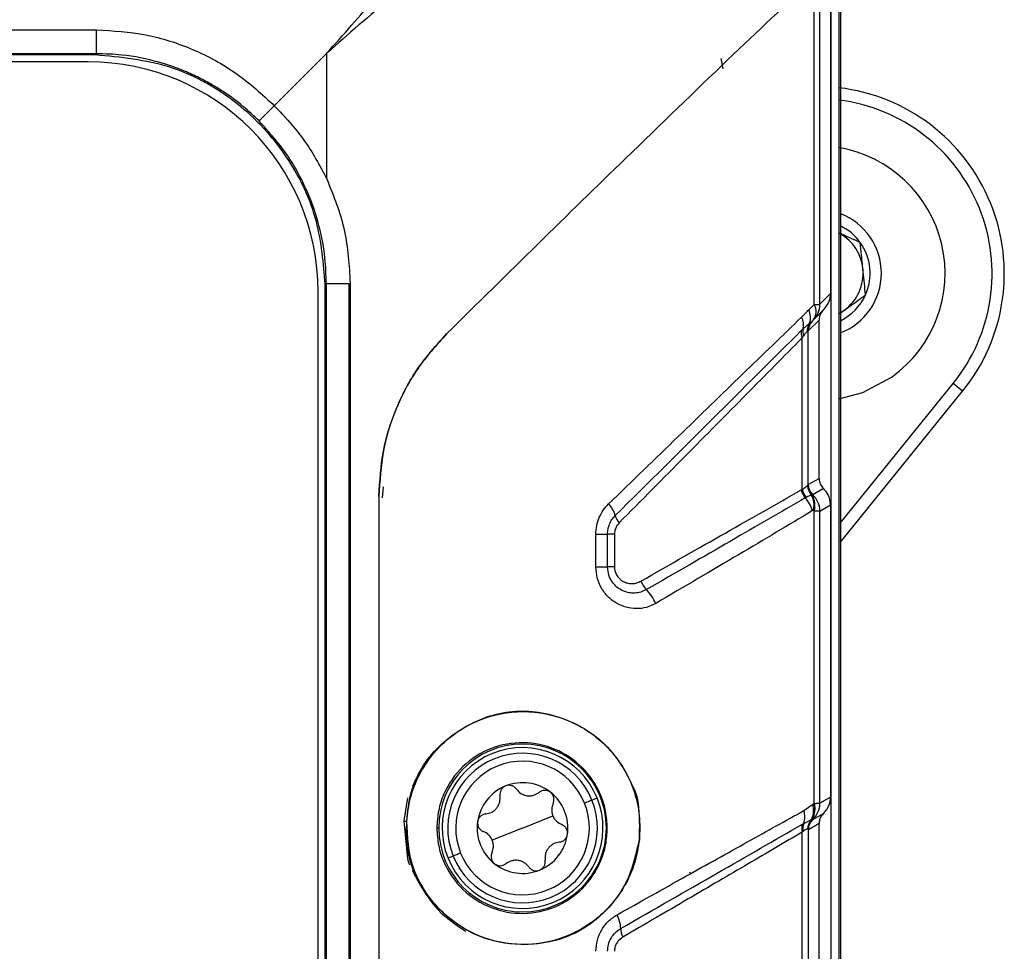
# Model space of a CAD drawing. Header units: inches. Extents: x 0.4 to 16.8, y 0 to 10.8.
# Tile 32 of 104: x 7.312 to 7.522, y 6.51 to 6.709. Entities that reach past the tile are written whole.
import ezdxf

# ---------------------------------------------------------------- set-up
doc = ezdxf.new("R2010")
doc.units = ezdxf.units.IN
doc.header["$MEASUREMENT"] = 0

msp = doc.modelspace()

# ---------------------------------------------------------------- linework, layer by layer
at = {"color": 7, "linetype": 'Continuous'}
for p, q in [((7.4869776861, 6.7970864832), (7.4869776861, 6.1178057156)), ((7.4873193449, 6.7984167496), (7.4873193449, 6.1164754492)), ((7.4829129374, 6.6483845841), (7.4829129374, 6.7193644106)), ((7.4817239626, 6.6483548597), (7.4817239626, 6.718335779)), ((7.4852076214, 6.7182174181), (7.4852076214, 6.6506792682)), ((7.4852591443, 6.7181916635), (7.4852591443, 6.1967005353)), ((6.9371521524, 6.7071811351), (7.3280128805, 6.7071811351)), ((7.3280128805, 6.7020815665), (7.3280128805, 6.7071811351)), ((7.3280128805, 6.7020815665), (6.9371521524, 6.7020815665)), ((7.3277552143, 6.7018239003), (7.3280128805, 6.7020815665)), ((7.3660793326, 6.6909429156), (7.377303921, 6.702167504)), ((7.377303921, 6.702167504), (7.3660793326, 6.6909429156)), ((7.377303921, 6.6752436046), (7.377303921, 6.702167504)), ((7.3277552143, 6.7018239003), (6.9374098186, 6.7018239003)), ((7.3262340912, 6.7003102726), (6.9389309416, 6.7003102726)), ((7.4621832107, 6.6988459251), (7.4617507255, 6.7010206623)), ((7.3772179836, 6.6528764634), (7.3769603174, 6.6526187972)), ((7.3769603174, 6.2622734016), (7.3769603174, 6.6526187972)), ((7.3772179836, 6.6528764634), (7.3821384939, 6.6528764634)), ((7.3772179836, 6.2620157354), (7.3772179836, 6.6528764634)), ((7.3821384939, 6.6528764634), (7.3823175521, 6.6528764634)), ((7.3821384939, 6.2620157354), (7.3821384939, 6.6528764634)), ((7.3823175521, 6.6528764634), (7.3823175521, 6.2620157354)), ((7.3754466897, 6.2637945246), (7.3754466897, 6.6510976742)), ((7.4852076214, 6.6506792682), (7.4829129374, 6.6483845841)), ((7.4815104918, 6.6449917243), (7.4838010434, 6.6472822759)), ((7.4873193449, 6.6465840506), (7.4881294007, 6.6471082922)), ((7.4827484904, 6.6450048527), (7.4804508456, 6.6427072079)), ((7.4827484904, 6.6110807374), (7.4827484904, 6.6450048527)), ((7.4793706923, 6.6431697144), (7.4807026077, 6.6443457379)), ((7.4807026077, 6.6443457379), (7.4812607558, 6.6447455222)), ((7.4791586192, 6.6087455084), (7.4791586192, 6.6412397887)), ((7.4804392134, 6.6427012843), (7.4802102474, 6.6425907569)), ((7.4804508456, 6.6427072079), (7.4804392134, 6.6427012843)), ((7.4804392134, 6.6097397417), (7.4804392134, 6.6427012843)), ((7.4873193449, 6.6016019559), (7.5114626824, 6.6314164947)), ((7.5134980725, 6.6297682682), (7.5114626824, 6.6314164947)), ((7.4873193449, 6.597440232), (7.5134980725, 6.6297682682)), ((7.3894119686, 6.6092850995), (7.389180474, 6.606947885)), ((7.4804392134, 6.6097397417), (7.4804498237, 6.6097536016)), ((7.4804498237, 6.6097536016), (7.4827484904, 6.6110807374)), ((7.3884880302, 6.6072940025), (7.3884880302, 6.3075981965)), ((7.4799624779, 6.6070148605), (7.4797918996, 6.6069287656)), ((7.4813809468, 6.6075875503), (7.4812572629, 6.6074958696)), ((7.4813881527, 6.6075960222), (7.4813808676, 6.6075874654)), ((7.4836853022, 6.608922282), (7.4813881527, 6.6075960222)), ((7.4829129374, 6.6040899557), (7.4852076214, 6.6054147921)), ((7.4852076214, 6.6054147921), (7.4852076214, 6.5428200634)), ((7.4817239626, 6.5414780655), (7.4817239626, 6.6041036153)), ((7.4829129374, 6.5414952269), (7.4829129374, 6.6040899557)), ((7.4349462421, 6.5921214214), (7.4349462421, 6.5991434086)), ((7.4349462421, 6.5991434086), (7.4374509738, 6.5991434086)), ((7.4374509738, 6.5921214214), (7.4374509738, 6.5991434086)), ((7.4389074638, 6.5991434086), (7.4374509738, 6.5991434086)), ((7.4389074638, 6.5991434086), (7.4389074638, 6.5921214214)), ((7.4349462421, 6.5921214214), (7.4374509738, 6.5921214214)), ((7.4389074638, 6.5921214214), (7.4374509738, 6.5921214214)), ((7.3945791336, 6.5426545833), (7.3937822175, 6.5377025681)), ((7.4341044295, 6.5421943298), (7.43521429, 6.542643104)), ((7.4852076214, 6.5428200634), (7.4829129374, 6.5414952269)), ((7.4795099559, 6.5399356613), (7.4813576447, 6.541258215)), ((7.4816883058, 6.541458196), (7.4817239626, 6.5414780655)), ((7.3937822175, 6.5377025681), (7.3946120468, 6.5295940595)), ((7.4192459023, 6.5361862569), (7.4257364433, 6.5388107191)), ((7.47946291, 6.5371654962), (7.4811102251, 6.5380026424)), ((7.4812888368, 6.5380640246), (7.4813798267, 6.5379961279)), ((7.4813930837, 6.5379891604), (7.4836853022, 6.5393125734)), ((7.4012833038, 6.5361862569), (7.4008892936, 6.5361862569)), ((7.4192459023, 6.5361862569), (7.4127553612, 6.5335617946)), ((7.4372085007, 6.5361862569), (7.4373972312, 6.5361862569)), ((7.4791459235, 6.5011322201), (7.4791586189, 6.5353085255)), ((7.4804392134, 6.5358444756), (7.4804392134, 6.5015483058)), ((7.4827484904, 6.5371541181), (7.4804577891, 6.535831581)), ((7.4827484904, 6.5017637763), (7.4827484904, 6.5371541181)), ((7.4043873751, 6.530178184), (7.4032775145, 6.5297294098))]:
    msp.add_line(p, q, dxfattribs=at)
at = {"color": 7, "linetype": 'Continuous', "flags": 128}
for points in [[(7.4869776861, 6.6281042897), (7.4920977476, 6.6294923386), (7.4983790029, 6.6328661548)], [(7.3937823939, 6.5377025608), (7.3941118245, 6.5376844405), (7.3944412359, 6.5376658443)]]:
    msp.add_lwpolyline(points, dxfattribs=at)
at = {"color": 7, "linetype": 'Continuous'}
for centre, radius, start, end in [((7.3262340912, 6.6510976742), 0.0492125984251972, 0, 90), ((7.48236759, 6.6549772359), 0.0400574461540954, 321, 83.3913500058), ((7.48236759, 6.6549772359), 0.0374383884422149, 321, 82.9267476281), ((7.4824250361, 6.6550346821), 0.0273125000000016, 305.7413355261, 80.4047262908), ((7.4824250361, 6.6550346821), 0.0136718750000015, 290.9764215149, 69.0235784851), ((7.4824250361, 6.6550346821), 0.0112763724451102, 35.7413355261, 64.2762723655), ((7.4824250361, 6.6550346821), 0.009765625, 5.7413355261, 59.9220849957), ((7.4824250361, 6.6550346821), 0.011276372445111, 335.7413355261, 35.7413355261), ((7.4824250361, 6.6550346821), 0.0097656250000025, 305.7413355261, 5.7413355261), ((7.4824250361, 6.6550346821), 0.0112763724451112, 295.7237276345, 335.7413355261), ((7.4774190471, 6.6455726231), 0.0035052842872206, 339.5120626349, 27.61797707), ((7.4790612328, 6.6468405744), 0.0030631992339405, 322.1735286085, 29.6267424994), ((7.4781234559, 6.6483780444), 0.0047894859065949, 315.0060550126, 0.0782337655), ((7.4755916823, 6.6438905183), 0.0038471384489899, 349.2011826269, 27.1876080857), ((7.4817489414, 6.642493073), 0.0024726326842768, 164.1182871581, 200.0727622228), ((7.4831220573, 6.6427204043), 0.0029146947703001, 146.1076526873, 182.5493911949), ((7.4833928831, 6.6427014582), 0.002953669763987, 136.208016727, 180.0033726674), ((7.4833982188, 6.6427112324), 0.0029473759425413, 135.0060550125, 180.0782340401), ((7.4812870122, 6.6423178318), 0.0023858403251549, 169.4325972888, 206.8624732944), ((7.4833475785, 6.6096402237), 0.0030486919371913, 181.4881497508, 223.8601797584), ((7.4833617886, 6.6096874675), 0.0030384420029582, 181.962578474, 226.1610905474), ((7.483389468, 6.6097485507), 0.002950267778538, 180.171075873, 227.094370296), ((7.4834046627, 6.6097558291), 0.002954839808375, 180.0431924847, 226.9651502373), ((7.4829791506, 6.6096677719), 0.0042024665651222, 194.4547024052, 220.6745517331), ((7.4831786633, 6.6095597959), 0.0041016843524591, 191.4507272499, 218.3555154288), ((7.4774020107, 6.6054613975), 0.0042793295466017, 343.18866524, 28.8733937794), ((7.4774756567, 6.6052473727), 0.0043995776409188, 344.9317278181, 30.7351998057), ((7.478111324, 6.604086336), 0.0048016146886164, 0.0431924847, 46.9651502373), ((7.4324944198, 6.6010154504), 0.0069355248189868, 17.7092905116, 41.6657908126), ((7.4748232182, 6.6023917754), 0.0067284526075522, 15.4348264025, 42.3997520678), ((7.4430389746, 6.6042535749), 0.0040961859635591, 195.990723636, 220.6325286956), ((7.4504585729, 6.5915525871), 0.0063608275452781, 202.9073603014, 222.4360292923), ((7.4385741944, 6.5802256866), 0.0100589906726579, 23.9513032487, 44.3754453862), ((7.4192459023, 6.5361862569), 0.0179625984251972, 0, 180), ((7.4192459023, 6.5361862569), 0.0172244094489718, 22.0160368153, 202.0160368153), ((7.4192459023, 6.5361862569), 0.0160272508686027, 22.0160368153, 202.0160368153), ((7.4192459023, 6.5361862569), 0.0143113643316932, 22.0160368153, 202.0160368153), ((7.4192459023, 6.5361862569), 0.0097194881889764, 52.0160368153, 112.0160368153), ((7.4192459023, 6.5361862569), 0.0097194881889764, 112.0160368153, 172.0160368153), ((7.4192459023, 6.5361862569), 0.0097194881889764, 352.0160368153, 52.0160368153), ((7.4192459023, 6.5361862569), 0.0172244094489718, 202.0160368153, 22.0160368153), ((7.4192459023, 6.5361862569), 0.0160272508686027, 202.0160368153, 22.0160368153), ((7.4192459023, 6.5361862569), 0.0143113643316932, 202.0160368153, 22.0160368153), ((7.4749845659, 6.5386270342), 0.0047108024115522, 341.9255545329, 16.1285174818), ((7.4775299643, 6.539911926), 0.004057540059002, 331.9298665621, 19.3780231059), ((7.4776318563, 6.5402375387), 0.004236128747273, 329.1053072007, 16.7474679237), ((7.4776809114, 6.5402586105), 0.0042229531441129, 328.6891853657, 16.7842307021), ((7.4781182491, 6.5414912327), 0.004794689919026, 313.0795240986, 0.047730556), ((7.4192459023, 6.5361862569), 0.0097194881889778, 172.0160368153, 232.0160368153), ((7.483342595, 6.5359534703), 0.0030302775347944, 137.4500653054, 179.1350711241), ((7.4833678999, 6.5358918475), 0.0030208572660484, 134.0660838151, 178.4652150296), ((7.4833706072, 6.5358835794), 0.0030146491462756, 133.673778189, 178.4889234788), ((7.4833899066, 6.5358359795), 0.0029507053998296, 132.9390607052, 179.8350256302), ((7.4834083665, 6.535834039), 0.0029505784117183, 133.0795240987, 180.047730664), ((7.4192459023, 6.5361862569), 0.0179625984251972, 180, 0), ((7.4819471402, 6.5361225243), 0.0029049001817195, 162.2123264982, 196.2730832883), ((7.4822168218, 6.5361024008), 0.0029519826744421, 158.8918639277, 192.5535954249), ((7.4192459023, 6.5361862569), 0.0097194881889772, 292.0160368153, 352.0160368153), ((7.4192459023, 6.5361862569), 0.0097194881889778, 232.0160368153, 292.0160368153), ((7.4332213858, 6.5144354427), 0.0070397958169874, 1.7160275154, 26.9098923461), ((7.4445218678, 6.5147055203), 0.0042642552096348, 180.7963267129, 206.3129194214)]:
    msp.add_arc(centre, radius, start, end, dxfattribs=at)
for points, knots in [([(7.377303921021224, 6.702167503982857), (7.380873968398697, 6.706143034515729), (7.387973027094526, 6.714048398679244), (7.397165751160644, 6.727274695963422), (7.405364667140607, 6.741649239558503), (7.409800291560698, 6.751579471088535), (7.412102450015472, 6.756733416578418)], [0, 0, 0, 0, 0.241078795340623, 0.4793865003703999, 0.7297934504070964, 1, 1, 1, 1]), ([(7.441451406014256, 6.7408532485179), (7.435317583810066, 6.738364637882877), (7.423645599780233, 6.733629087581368), (7.406513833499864, 6.724628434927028), (7.390994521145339, 6.714355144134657), (7.381881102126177, 6.706242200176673), (7.377303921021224, 6.702167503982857)], [0, 0, 0, 0, 0.2783289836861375, 0.5296292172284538, 0.7637580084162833, 1, 1, 1, 1]), ([(7.481723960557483, 6.718335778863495), (7.475670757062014, 6.712617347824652), (7.463101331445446, 6.700743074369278), (7.442773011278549, 6.681099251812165), (7.422497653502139, 6.661315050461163), (7.40951520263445, 6.648504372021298), (7.40297924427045, 6.642054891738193)], [0, 0, 0, 0, 0.2595919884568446, 0.5390405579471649, 0.7679319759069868, 1, 1, 1, 1]), ([(7.481723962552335, 6.718335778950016), (7.475670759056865, 6.712617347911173), (7.463101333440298, 6.7007430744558), (7.442773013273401, 6.681099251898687), (7.422497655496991, 6.661315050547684), (7.409515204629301, 6.648504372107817), (7.402979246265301, 6.642054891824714)], [0, 0, 0, 0, 0.2595919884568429, 0.5390405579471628, 0.7679319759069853, 1, 1, 1, 1]), ([(7.328012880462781, 6.707181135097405), (7.33155088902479, 6.706974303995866), (7.33863745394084, 6.706560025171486), (7.348790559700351, 6.703220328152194), (7.358232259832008, 6.698164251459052), (7.363455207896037, 6.693357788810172), (7.36607933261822, 6.690942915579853)], [0, 0, 0, 0, 0.2495145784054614, 0.4997730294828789, 0.748674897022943, 1, 1, 1, 1]), ([(7.362801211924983, 6.687664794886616), (7.361675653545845, 6.688733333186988), (7.359330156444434, 6.690960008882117), (7.355928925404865, 6.693461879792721), (7.352770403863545, 6.695441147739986), (7.3499476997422, 6.696968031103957), (7.346151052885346, 6.698701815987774), (7.340659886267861, 6.700592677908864), (7.334312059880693, 6.701876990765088), (7.329813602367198, 6.702023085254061), (7.328012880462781, 6.702081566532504)], [0, 0, 0, 0, 0.1206133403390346, 0.2513403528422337, 0.3270062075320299, 0.410004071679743, 0.5003397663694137, 0.6508100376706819, 0.8602200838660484, 1, 1, 1, 1]), ([(7.376960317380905, 6.652618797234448), (7.37659191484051, 6.65716829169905), (7.375826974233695, 6.666614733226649), (7.369513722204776, 6.679994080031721), (7.358921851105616, 6.691825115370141), (7.344400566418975, 6.700221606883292), (7.333157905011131, 6.701303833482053), (7.327755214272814, 6.701823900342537)], [0, 0, 0, 0, 0.1768271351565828, 0.3671588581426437, 0.563545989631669, 0.7902608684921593, 1, 1, 1, 1]), ([(7.362801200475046, 6.687664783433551), (7.362832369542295, 6.687694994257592), (7.362889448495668, 6.68775031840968), (7.363238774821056, 6.688095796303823), (7.36382753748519, 6.688694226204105), (7.364804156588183, 6.689665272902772), (7.365659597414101, 6.690522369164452), (7.36607927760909, 6.690942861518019)], [0, 0, 0, 0, 0.1774361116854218, 0.3249332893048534, 0.5009794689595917, 0.7551799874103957, 1, 1, 1, 1]), ([(7.36607933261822, 6.690942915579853), (7.368314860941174, 6.688567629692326), (7.372761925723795, 6.68384254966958), (7.375795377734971, 6.678099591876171), (7.377303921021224, 6.675243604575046)], [0, 0, 0, 0, 0.5026974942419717, 1, 1, 1, 1]), ([(7.377217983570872, 6.652876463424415), (7.377159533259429, 6.654677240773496), (7.377013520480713, 6.65917570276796), (7.375728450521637, 6.665522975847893), (7.373661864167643, 6.671532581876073), (7.371435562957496, 6.676177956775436), (7.368138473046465, 6.681729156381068), (7.364968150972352, 6.685254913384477), (7.362801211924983, 6.687664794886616)], [0, 0, 0, 0, 0.1398356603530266, 0.3493188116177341, 0.4998507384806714, 0.6326131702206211, 0.7488883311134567, 1, 1, 1, 1]), ([(7.377303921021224, 6.675243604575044), (7.378759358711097, 6.671647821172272), (7.381665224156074, 6.664468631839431), (7.382100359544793, 6.656736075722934), (7.382317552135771, 6.652876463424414)], [0, 0, 0, 0, 0.5008620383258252, 1, 1, 1, 1]), ([(7.491577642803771, 6.661621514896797), (7.490107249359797, 6.662284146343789), (7.488603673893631, 6.662961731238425), (7.487012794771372, 6.663678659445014), (7.486977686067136, 6.663694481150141)], [0, 0, 0, 0, 0.9779312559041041, 1, 1, 1, 1]), ([(7.492705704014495, 6.650401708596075), (7.492544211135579, 6.652007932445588), (7.492267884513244, 6.654756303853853), (7.49186619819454, 6.658751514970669), (7.491666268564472, 6.660740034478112), (7.491577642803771, 6.661621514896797)], [0, 0, 0, 0, 0.4391220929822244, 0.7513713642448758, 1, 1, 1, 1]), ([(7.483801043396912, 6.647282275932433), (7.484246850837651, 6.647845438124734), (7.485042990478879, 6.648851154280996), (7.485157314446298, 6.650120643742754), (7.485207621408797, 6.650679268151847)], [0, 0, 0, 0, 0.559961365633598, 1, 1, 1, 1]), ([(7.486977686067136, 6.646279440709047), (7.487353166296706, 6.646549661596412), (7.488732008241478, 6.647541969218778), (7.4907453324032, 6.648990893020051), (7.492189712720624, 6.65003036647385), (7.492705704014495, 6.650401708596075)], [0, 0, 0, 0, 0.1938960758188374, 0.7120269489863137, 1, 1, 1, 1]), ([(7.479013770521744, 6.645648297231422), (7.479308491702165, 6.645949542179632), (7.47981492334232, 6.646467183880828), (7.480315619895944, 6.64698225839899), (7.480524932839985, 6.647197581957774)], [0, 0, 0, 0, 0.5819564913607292, 1, 1, 1, 1]), ([(7.480524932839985, 6.647197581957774), (7.480749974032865, 6.647413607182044), (7.481151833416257, 6.647799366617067), (7.481549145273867, 6.648185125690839), (7.481723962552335, 6.648354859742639)], [0, 0, 0, 0, 0.5599998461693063, 1, 1, 1, 1]), ([(7.481723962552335, 6.648354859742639), (7.482058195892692, 6.648363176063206), (7.482712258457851, 6.648379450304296), (7.482847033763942, 6.648382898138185), (7.482912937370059, 6.648384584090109)], [0, 0, 0, 0, 0.5110112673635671, 0.9999999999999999, 0.9999999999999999, 0.9999999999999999, 0.9999999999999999]), ([(7.483614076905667, 6.647095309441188), (7.483339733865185, 6.646748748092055), (7.482849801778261, 6.646129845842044), (7.482779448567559, 6.645348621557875), (7.482748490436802, 6.645004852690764)], [0, 0, 0, 0, 0.559961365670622, 1, 1, 1, 1]), ([(7.437675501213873, 6.605626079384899), (7.442665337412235, 6.610465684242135), (7.452533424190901, 6.620036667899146), (7.466464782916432, 6.633521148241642), (7.474856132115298, 6.64163041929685), (7.479013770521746, 6.645648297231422)], [0, 0, 0, 0, 0.3404013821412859, 0.673190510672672, 1, 1, 1, 1]), ([(7.481313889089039, 6.64479512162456), (7.481345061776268, 6.644826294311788), (7.481400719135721, 6.644881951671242), (7.481456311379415, 6.644937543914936), (7.481480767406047, 6.644961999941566)], [0, 0, 0, 0, 0.5600820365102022, 1, 1, 1, 1]), ([(7.481480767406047, 6.644961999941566), (7.481489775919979, 6.644971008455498), (7.481505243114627, 6.644986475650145), (7.481508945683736, 6.644990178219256), (7.481510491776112, 6.644991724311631)], [0, 0, 0, 0, 0.5824271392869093, 1, 1, 1, 1]), ([(7.478941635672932, 6.642755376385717), (7.479023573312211, 6.642836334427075), (7.479168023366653, 6.64297905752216), (7.479309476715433, 6.643112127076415), (7.479370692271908, 6.643169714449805)], [0, 0, 0, 0, 0.5672385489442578, 1, 1, 1, 1]), ([(7.48126075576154, 6.644745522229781), (7.481270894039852, 6.644754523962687), (7.481288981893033, 6.644770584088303), (7.481306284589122, 6.644787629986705), (7.481313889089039, 6.64479512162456)], [0, 0, 0, 0, 0.5605020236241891, 1, 1, 1, 1]), ([(7.38848802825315, 6.607294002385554), (7.388670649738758, 6.610517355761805), (7.389036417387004, 6.616973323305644), (7.391997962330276, 6.626241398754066), (7.396506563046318, 6.63488246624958), (7.400814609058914, 6.639656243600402), (7.40297924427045, 6.642054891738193)], [0, 0, 0, 0, 0.2495312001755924, 0.4997793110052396, 0.7486574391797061, 1, 1, 1, 1]), ([(7.402979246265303, 6.642054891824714), (7.400830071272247, 6.639675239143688), (7.396525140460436, 6.634908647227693), (7.392019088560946, 6.626292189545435), (7.389041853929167, 6.617004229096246), (7.388673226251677, 6.610541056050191), (7.388488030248, 6.607294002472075)], [0, 0, 0, 0, 0.2494588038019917, 0.4996814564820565, 0.7486434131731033, 1, 1, 1, 1]), ([(7.439101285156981, 6.603125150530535), (7.446159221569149, 6.610139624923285), (7.460287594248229, 6.624180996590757), (7.47271995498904, 6.636560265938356), (7.478941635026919, 6.642755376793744)], [0, 0, 0, 0, 0.499557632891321, 1, 1, 1, 1]), ([(7.479158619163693, 6.641239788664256), (7.475210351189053, 6.637236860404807), (7.467235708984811, 6.629151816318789), (7.45403340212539, 6.615805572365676), (7.444671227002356, 6.606366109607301), (7.439930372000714, 6.601586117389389)], [0, 0, 0, 0, 0.3261639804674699, 0.6587802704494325, 1, 1, 1, 1]), ([(7.479426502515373, 6.64164443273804), (7.479377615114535, 6.641573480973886), (7.479288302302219, 6.6414438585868), (7.479199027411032, 6.641303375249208), (7.479158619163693, 6.641239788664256)], [0, 0, 0, 0, 0.5473727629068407, 1, 1, 1, 1]), ([(7.480210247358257, 6.642590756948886), (7.48011030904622, 6.642498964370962), (7.479888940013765, 6.642295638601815), (7.47959031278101, 6.641875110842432), (7.479426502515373, 6.64164443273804)], [0, 0, 0, 0, 0.451455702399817, 1, 1, 1, 1]), ([(7.4791586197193, 6.608745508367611), (7.479422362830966, 6.608933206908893), (7.479921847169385, 6.609288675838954), (7.480178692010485, 6.609473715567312), (7.480299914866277, 6.609561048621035)], [0, 0, 0, 0, 0.5280307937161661, 1, 1, 1, 1]), ([(7.480299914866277, 6.609561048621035), (7.480304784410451, 6.609565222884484), (7.480313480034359, 6.609572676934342), (7.480321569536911, 6.60958013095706), (7.480325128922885, 6.609583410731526)], [0, 0, 0, 0, 0.5599994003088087, 1, 1, 1, 1]), ([(7.480325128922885, 6.609583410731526), (7.480357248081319, 6.609619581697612), (7.480414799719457, 6.609684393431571), (7.480431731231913, 6.609722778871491), (7.480439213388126, 6.609739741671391)], [0, 0, 0, 0, 0.5580928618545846, 1, 1, 1, 1]), ([(7.482748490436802, 6.611080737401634), (7.48280426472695, 6.610622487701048), (7.482903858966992, 6.609804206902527), (7.483446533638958, 6.609191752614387), (7.483685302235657, 6.608922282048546)], [0, 0, 0, 0, 0.560015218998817, 1, 1, 1, 1]), ([(7.444599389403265, 6.589076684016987), (7.450775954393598, 6.592604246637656), (7.463111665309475, 6.599649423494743), (7.473648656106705, 6.605631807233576), (7.478909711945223, 6.608618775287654)], [0, 0, 0, 0, 0.5007060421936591, 1, 1, 1, 1]), ([(7.478909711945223, 6.608618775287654), (7.478956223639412, 6.608642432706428), (7.479039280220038, 6.608684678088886), (7.47912215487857, 6.608726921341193), (7.479158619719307, 6.608745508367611)], [0, 0, 0, 0, 0.5600001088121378, 1, 1, 1, 1]), ([(7.481149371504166, 6.607527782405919), (7.481019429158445, 6.607473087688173), (7.480755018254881, 6.607361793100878), (7.480229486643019, 6.607131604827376), (7.479962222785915, 6.607014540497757)], [0, 0, 0, 0, 0.4914409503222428, 1, 1, 1, 1]), ([(7.481257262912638, 6.607495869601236), (7.481236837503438, 6.607501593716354), (7.481200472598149, 6.607511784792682), (7.481164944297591, 6.607522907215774), (7.481149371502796, 6.607527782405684)], [0, 0, 0, 0, 0.5616791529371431, 0.9999999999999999, 0.9999999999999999, 0.9999999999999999, 0.9999999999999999]), ([(7.485207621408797, 6.605414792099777), (7.485116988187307, 6.606159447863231), (7.484955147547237, 6.607489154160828), (7.484073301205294, 6.608484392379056), (7.483685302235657, 6.608922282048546)], [0, 0, 0, 0, 0.5600152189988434, 1, 1, 1, 1]), ([(7.43494624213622, 6.599143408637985), (7.434980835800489, 6.599753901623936), (7.435050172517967, 6.600977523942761), (7.435622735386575, 6.602718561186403), (7.43647462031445, 6.604325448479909), (7.437273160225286, 6.605190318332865), (7.437675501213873, 6.605626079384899)], [0, 0, 0, 0, 0.248102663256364, 0.4972767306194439, 0.7467049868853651, 1, 1, 1, 1]), ([(7.479791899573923, 6.606928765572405), (7.474580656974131, 6.603907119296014), (7.464156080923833, 6.597862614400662), (7.451895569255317, 6.590795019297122), (7.445764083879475, 6.587260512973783)], [0, 0, 0, 0, 0.4998997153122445, 1, 1, 1, 1]), ([(7.437450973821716, 6.599143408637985), (7.437471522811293, 6.59950993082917), (7.437512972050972, 6.600249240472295), (7.437849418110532, 6.601313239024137), (7.438367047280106, 6.602306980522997), (7.438854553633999, 6.602850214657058), (7.43910128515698, 6.603125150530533)], [0, 0, 0, 0, 0.2432090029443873, 0.4905753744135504, 0.7421754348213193, 1, 1, 1, 1]), ([(7.481309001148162, 6.604182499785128), (7.476200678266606, 6.601112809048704), (7.465972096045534, 6.594966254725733), (7.453840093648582, 6.587864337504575), (7.447767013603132, 6.584309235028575)], [0, 0, 0, 0, 0.499416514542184, 1, 1, 1, 1]), ([(7.481498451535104, 6.604223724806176), (7.481484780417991, 6.604228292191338), (7.481454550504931, 6.604238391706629), (7.481389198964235, 6.604226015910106), (7.481341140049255, 6.60419993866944), (7.481309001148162, 6.604182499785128)], [0, 0, 0, 0, 0.2147575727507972, 0.4748772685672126, 1, 1, 1, 1]), ([(7.48172396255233, 6.604103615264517), (7.48168191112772, 6.6041260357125), (7.48160681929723, 6.604166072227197), (7.48153156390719, 6.604206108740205), (7.481498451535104, 6.604223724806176)], [0, 0, 0, 0, 0.5599999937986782, 1, 1, 1, 1]), ([(7.439930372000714, 6.601586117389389), (7.439610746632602, 6.60118781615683), (7.439045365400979, 6.600483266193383), (7.438949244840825, 6.599549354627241), (7.438907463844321, 6.599143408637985)], [0, 0, 0, 0, 0.5653271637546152, 1, 1, 1, 1]), ([(7.447767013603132, 6.584309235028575), (7.447112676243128, 6.583989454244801), (7.445798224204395, 6.583347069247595), (7.443619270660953, 6.583105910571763), (7.441436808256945, 6.583374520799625), (7.439361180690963, 6.584249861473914), (7.437522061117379, 6.585631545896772), (7.436097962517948, 6.587508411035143), (7.435122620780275, 6.589713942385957), (7.435004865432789, 6.591321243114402), (7.43494624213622, 6.592121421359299)], [0, 0, 0, 0, 0.1257461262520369, 0.252602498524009, 0.3797221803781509, 0.5051508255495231, 0.6311897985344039, 0.7545534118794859, 0.8778069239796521, 1, 1, 1, 1]), ([(7.445764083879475, 6.587260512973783), (7.445369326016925, 6.587065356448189), (7.444584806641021, 6.58667751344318), (7.443299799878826, 6.586476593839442), (7.442000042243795, 6.586555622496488), (7.440711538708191, 6.586957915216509), (7.439483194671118, 6.587705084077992), (7.43841943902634, 6.588836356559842), (7.437619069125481, 6.590348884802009), (7.437507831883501, 6.59152186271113), (7.437450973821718, 6.592121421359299)], [0, 0, 0, 0, 0.1178874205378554, 0.2342827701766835, 0.3505859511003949, 0.4693722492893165, 0.5919449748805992, 0.7210835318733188, 0.8574339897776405, 1, 1, 1, 1]), ([(7.438907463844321, 6.592121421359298), (7.43893958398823, 6.591783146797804), (7.439005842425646, 6.591085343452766), (7.439504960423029, 6.590168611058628), (7.440171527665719, 6.589407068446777), (7.4409921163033, 6.588886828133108), (7.441890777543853, 6.58859607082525), (7.442820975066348, 6.588534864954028), (7.44375078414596, 6.588666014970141), (7.444318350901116, 6.588940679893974), (7.444599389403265, 6.589076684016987)], [0, 0, 0, 0, 0.1203637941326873, 0.2482901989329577, 0.3740938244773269, 0.4995794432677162, 0.6225551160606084, 0.7487424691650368, 0.8755863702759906, 1, 1, 1, 1]), ([(7.394442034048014, 6.537665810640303), (7.394645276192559, 6.539708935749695), (7.395040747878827, 6.543684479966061), (7.397470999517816, 6.549198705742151), (7.401260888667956, 6.553898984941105), (7.406110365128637, 6.557548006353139), (7.411478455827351, 6.560172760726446), (7.41710390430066, 6.561404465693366), (7.422846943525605, 6.561193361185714), (7.429841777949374, 6.559268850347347), (7.43754383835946, 6.554579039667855), (7.441763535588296, 6.547728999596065), (7.443549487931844, 6.543611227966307), (7.443803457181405, 6.542626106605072), (7.443880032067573, 6.542176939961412), (7.444341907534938, 6.539235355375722), (7.44427461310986, 6.536326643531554), (7.444214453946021, 6.533726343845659)], [0, 0, 0, 0, 0.0749959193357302, 0.145928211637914, 0.2178292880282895, 0.2955427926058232, 0.3694349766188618, 0.4404098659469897, 0.5123842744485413, 0.589122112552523, 0.7224017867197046, 0.8561327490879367, 0.8882800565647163, 0.890329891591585, 0.8938074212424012, 0.9050670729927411, 1, 1, 1, 1]), ([(7.394444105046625, 6.537660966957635), (7.394646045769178, 6.539352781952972), (7.395050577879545, 6.542741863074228), (7.396952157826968, 6.547523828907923), (7.399696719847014, 6.551838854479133), (7.403271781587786, 6.555461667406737), (7.407459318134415, 6.55830142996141), (7.413614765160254, 6.560842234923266), (7.421919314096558, 6.561632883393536), (7.431233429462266, 6.558840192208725), (7.437622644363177, 6.553769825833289), (7.441372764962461, 6.548411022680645), (7.443349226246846, 6.543800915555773), (7.444473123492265, 6.538820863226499), (7.444329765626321, 6.535407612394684), (7.444258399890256, 6.533708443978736)], [0, 0, 0, 0, 0.0625568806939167, 0.1253153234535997, 0.1878349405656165, 0.2505183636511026, 0.3128421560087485, 0.3756688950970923, 0.5003662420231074, 0.6251613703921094, 0.7497611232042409, 0.8130454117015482, 0.8747042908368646, 0.9376258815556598, 1, 1, 1, 1]), ([(7.437397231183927, 6.536186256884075), (7.437327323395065, 6.537393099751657), (7.437184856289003, 6.539852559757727), (7.435690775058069, 6.544517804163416), (7.432263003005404, 6.549552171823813), (7.426359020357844, 6.553454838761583), (7.419445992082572, 6.554914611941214), (7.412358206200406, 6.553661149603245), (7.406179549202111, 6.549737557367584), (7.402664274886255, 6.544645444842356), (7.401117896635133, 6.539962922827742), (7.400966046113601, 6.537454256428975), (7.400889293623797, 6.536186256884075)], [0, 0, 0, 0, 0.0616397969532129, 0.125617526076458, 0.2505520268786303, 0.37544629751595, 0.5002298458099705, 0.6249070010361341, 0.7495952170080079, 0.8718714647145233, 0.9352377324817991, 1, 1, 1, 1]), ([(7.396250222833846, 6.546432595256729), (7.396195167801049, 6.546309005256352), (7.396085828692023, 6.546063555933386), (7.395926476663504, 6.545714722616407), (7.395780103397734, 6.545402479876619), (7.395703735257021, 6.54525697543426), (7.395665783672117, 6.545184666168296)], [0, 0, 0, 0, 0.2519337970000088, 0.5003396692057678, 0.7516909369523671, 1, 1, 1, 1]), ([(7.415602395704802, 6.545196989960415), (7.415404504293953, 6.54509274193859), (7.414999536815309, 6.544879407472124), (7.414599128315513, 6.54434513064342), (7.414373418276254, 6.543729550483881), (7.414396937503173, 6.543319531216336), (7.414409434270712, 6.543101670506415)], [0, 0, 0, 0, 0.2441446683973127, 0.4996207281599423, 0.7341271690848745, 1, 1, 1, 1]), ([(7.417916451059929, 6.544519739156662), (7.417774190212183, 6.54468487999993), (7.417506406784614, 6.544995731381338), (7.416916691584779, 6.545281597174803), (7.416257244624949, 6.545387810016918), (7.415817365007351, 6.545259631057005), (7.415602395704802, 6.545196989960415)], [0, 0, 0, 0, 0.2655723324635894, 0.4998976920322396, 0.7555998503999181, 0.9999999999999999, 0.9999999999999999, 0.9999999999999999, 0.9999999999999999]), ([(7.41791645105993, 6.544519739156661), (7.418207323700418, 6.54418789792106), (7.418644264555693, 6.543689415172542), (7.419501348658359, 6.543277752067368), (7.420208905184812, 6.543092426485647), (7.420941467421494, 6.543074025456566), (7.421883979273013, 6.543231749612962), (7.422443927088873, 6.543592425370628), (7.422816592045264, 6.543832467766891)], [0, 0, 0, 0, 0.2491889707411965, 0.3743247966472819, 0.4989212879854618, 0.6239909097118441, 0.7497527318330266, 1, 1, 1, 1]), ([(7.425227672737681, 6.543846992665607), (7.425038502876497, 6.543966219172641), (7.424651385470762, 6.544210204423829), (7.423988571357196, 6.544289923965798), (7.423342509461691, 6.544177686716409), (7.422999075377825, 6.543952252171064), (7.422816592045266, 6.543832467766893)], [0, 0, 0, 0, 0.2440764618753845, 0.4994783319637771, 0.7340483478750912, 1, 1, 1, 1]), ([(7.425798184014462, 6.541504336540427), (7.425870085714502, 6.541710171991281), (7.426005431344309, 6.542097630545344), (7.425958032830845, 6.542751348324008), (7.425720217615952, 6.543375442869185), (7.425389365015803, 6.543692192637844), (7.425227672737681, 6.543846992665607)], [0, 0, 0, 0, 0.2656493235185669, 0.5000504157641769, 0.7556676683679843, 1, 1, 1, 1]), ([(7.411364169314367, 6.539201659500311), (7.411796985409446, 6.539287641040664), (7.412447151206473, 6.539416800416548), (7.413232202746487, 6.539953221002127), (7.41374647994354, 6.540473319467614), (7.414128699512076, 6.541098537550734), (7.414463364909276, 6.541993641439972), (7.414430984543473, 6.542658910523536), (7.414409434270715, 6.543101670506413)], [0, 0, 0, 0, 0.2491871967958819, 0.3743229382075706, 0.4989197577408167, 0.6239897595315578, 0.7497519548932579, 1, 1, 1, 1]), ([(7.483685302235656, 6.539312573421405), (7.484167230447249, 6.539887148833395), (7.485027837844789, 6.540913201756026), (7.485152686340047, 6.542237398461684), (7.485207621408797, 6.542820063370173)], [0, 0, 0, 0, 0.5599861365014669, 1, 1, 1, 1]), ([(7.425798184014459, 6.541504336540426), (7.425656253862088, 6.541086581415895), (7.425443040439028, 6.540459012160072), (7.425515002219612, 6.539510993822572), (7.425708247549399, 6.538805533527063), (7.426058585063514, 6.538161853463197), (7.426666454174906, 6.537424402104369), (7.427258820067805, 6.537119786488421), (7.427653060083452, 6.536917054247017)], [0, 0, 0, 0, 0.2491511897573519, 0.3742853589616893, 0.4988890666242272, 0.6239670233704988, 0.7497370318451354, 0.9999999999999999, 0.9999999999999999, 0.9999999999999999, 0.9999999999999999]), ([(7.439498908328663, 6.517621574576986), (7.444417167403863, 6.520373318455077), (7.454153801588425, 6.525820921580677), (7.467628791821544, 6.533337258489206), (7.47556377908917, 6.537744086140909), (7.479509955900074, 6.539935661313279)], [0, 0, 0, 0, 0.3391082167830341, 0.6713295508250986, 1, 1, 1, 1]), ([(7.481357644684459, 6.541258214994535), (7.481419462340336, 6.541295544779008), (7.481529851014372, 6.541362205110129), (7.481639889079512, 6.541428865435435), (7.481688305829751, 6.541458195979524)], [0, 0, 0, 0, 0.5599999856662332, 1, 1, 1, 1]), ([(7.444214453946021, 6.533726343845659), (7.443606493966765, 6.530966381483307), (7.442422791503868, 6.525592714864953), (7.437546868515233, 6.51825172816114), (7.430057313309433, 6.512646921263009), (7.420400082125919, 6.510716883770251), (7.410767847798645, 6.512022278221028), (7.403603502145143, 6.516414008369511), (7.398792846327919, 6.521486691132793), (7.395897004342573, 6.526443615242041), (7.394318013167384, 6.531939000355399), (7.39440002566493, 6.535726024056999), (7.394442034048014, 6.537665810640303)], [0, 0, 0, 0, 0.1064814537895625, 0.2073201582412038, 0.338583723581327, 0.4731576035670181, 0.5936777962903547, 0.7117920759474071, 0.78733835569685, 0.8576927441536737, 0.9271074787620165, 1, 1, 1, 1]), ([(7.444258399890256, 6.533708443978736), (7.4439979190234, 6.532074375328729), (7.443475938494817, 6.528799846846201), (7.44088344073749, 6.52279665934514), (7.435777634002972, 6.516569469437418), (7.427517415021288, 6.511986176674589), (7.418063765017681, 6.510668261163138), (7.408546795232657, 6.512999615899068), (7.401765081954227, 6.517955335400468), (7.397835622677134, 6.523267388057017), (7.394888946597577, 6.52928415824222), (7.39462195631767, 6.534311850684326), (7.394444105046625, 6.537660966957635)], [0, 0, 0, 0, 0.0625796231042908, 0.1254040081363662, 0.2503864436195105, 0.3753004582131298, 0.5000455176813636, 0.6246900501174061, 0.7493955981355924, 0.8122400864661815, 0.8749267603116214, 1, 1, 1, 1]), ([(7.409620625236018, 6.537536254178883), (7.409611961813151, 6.537312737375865), (7.409594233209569, 6.536855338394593), (7.409856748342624, 6.53624142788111), (7.41027700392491, 6.535738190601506), (7.410643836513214, 6.53555355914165), (7.410838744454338, 6.53545545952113)], [0, 0, 0, 0, 0.2441592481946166, 0.4996411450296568, 0.7341459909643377, 0.9999999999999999, 0.9999999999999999, 0.9999999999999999, 0.9999999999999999]), ([(7.411364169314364, 6.53920165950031), (7.411150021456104, 6.539161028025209), (7.410746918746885, 6.539084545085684), (7.410204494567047, 6.538716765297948), (7.409782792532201, 6.538198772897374), (7.409673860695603, 6.537753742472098), (7.409620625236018, 6.537536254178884)], [0, 0, 0, 0, 0.2655737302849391, 0.499904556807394, 0.7556011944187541, 1, 1, 1, 1]), ([(7.481110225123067, 6.538002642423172), (7.481138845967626, 6.538014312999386), (7.481190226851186, 6.538035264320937), (7.481243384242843, 6.538054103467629), (7.481266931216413, 6.538062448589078)], [0, 0, 0, 0, 0.5570329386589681, 1, 1, 1, 1]), ([(7.481266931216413, 6.538062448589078), (7.481271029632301, 6.538062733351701), (7.481278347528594, 6.538063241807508), (7.481285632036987, 6.538063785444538), (7.481288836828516, 6.538064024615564)], [0, 0, 0, 0, 0.5600538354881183, 1, 1, 1, 1]), ([(7.48137979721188, 6.537996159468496), (7.481382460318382, 6.537992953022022), (7.481387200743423, 6.537987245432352), (7.481391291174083, 6.537988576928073), (7.48139308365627, 6.537989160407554)], [0, 0, 0, 0, 0.5617864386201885, 1, 1, 1, 1]), ([(7.483685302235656, 6.539312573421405), (7.483388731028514, 6.538958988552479), (7.482859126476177, 6.538327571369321), (7.48278229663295, 6.537512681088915), (7.482748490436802, 6.537154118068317)], [0, 0, 0, 0, 0.5599861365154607, 1, 1, 1, 1]), ([(7.400889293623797, 6.536186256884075), (7.400966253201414, 6.534916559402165), (7.401118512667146, 6.532404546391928), (7.402668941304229, 6.527716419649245), (7.406193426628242, 6.522619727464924), (7.412386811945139, 6.518698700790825), (7.419486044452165, 6.517457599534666), (7.426398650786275, 6.518934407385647), (7.432287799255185, 6.522847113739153), (7.435700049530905, 6.52787660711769), (7.437186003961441, 6.532529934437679), (7.437327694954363, 6.534982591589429), (7.437397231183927, 6.536186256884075)], [0, 0, 0, 0, 0.0648488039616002, 0.1282990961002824, 0.2507349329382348, 0.3756159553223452, 0.5004959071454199, 0.6253740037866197, 0.7501524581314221, 0.874728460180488, 0.9385217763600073, 0.9999999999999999, 0.9999999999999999, 0.9999999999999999, 0.9999999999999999]), ([(7.412693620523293, 6.530868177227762), (7.412835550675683, 6.53128593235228), (7.413048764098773, 6.531913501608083), (7.412976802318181, 6.532861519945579), (7.412783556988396, 6.533566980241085), (7.41243321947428, 6.534210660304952), (7.411825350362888, 6.53494811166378), (7.41123298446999, 6.535252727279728), (7.410838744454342, 6.53545545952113)], [0, 0, 0, 0, 0.2491511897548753, 0.3742853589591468, 0.4988890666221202, 0.6239670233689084, 0.7497370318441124, 1, 1, 1, 1]), ([(7.428871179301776, 6.534836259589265), (7.428879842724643, 6.535059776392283), (7.428897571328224, 6.535517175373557), (7.428635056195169, 6.536131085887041), (7.428214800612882, 6.536634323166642), (7.427847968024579, 6.536818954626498), (7.427653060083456, 6.536917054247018)], [0, 0, 0, 0, 0.2441592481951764, 0.4996411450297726, 0.7341459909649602, 1, 1, 1, 1]), ([(7.440258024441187, 6.514646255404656), (7.447291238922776, 6.518684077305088), (7.461372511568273, 6.526768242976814), (7.473240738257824, 6.533593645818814), (7.479181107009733, 6.537009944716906)], [0, 0, 0, 0, 0.4994729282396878, 1, 1, 1, 1]), ([(7.479158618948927, 6.535308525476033), (7.475356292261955, 6.533075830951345), (7.467707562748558, 6.528584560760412), (7.454768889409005, 6.52101700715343), (7.445425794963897, 6.51557049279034), (7.440699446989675, 6.512815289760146)], [0, 0, 0, 0, 0.328170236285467, 0.6601445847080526, 0.9999999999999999, 0.9999999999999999, 0.9999999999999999, 0.9999999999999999]), ([(7.479335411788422, 6.535460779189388), (7.479303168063, 6.535432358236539), (7.47924558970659, 6.535381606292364), (7.479185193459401, 6.535330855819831), (7.479158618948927, 6.535308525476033)], [0, 0, 0, 0, 0.5599973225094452, 1, 1, 1, 1]), ([(7.479181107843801, 6.537009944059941), (7.479233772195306, 6.537039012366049), (7.479327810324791, 6.537090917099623), (7.479421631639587, 6.537142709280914), (7.479462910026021, 6.537165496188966)], [0, 0, 0, 0, 0.5600318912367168, 1, 1, 1, 1]), ([(7.48031266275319, 6.535999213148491), (7.480268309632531, 6.536005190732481), (7.48017310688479, 6.536018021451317), (7.479877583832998, 6.535867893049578), (7.479553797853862, 6.535624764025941), (7.479335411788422, 6.535460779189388)], [0, 0, 0, 0, 0.221144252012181, 0.4746800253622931, 1, 1, 1, 1]), ([(7.480348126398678, 6.535972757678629), (7.480341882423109, 6.535977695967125), (7.480330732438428, 6.535986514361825), (7.48031818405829, 6.535995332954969), (7.48031266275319, 6.535999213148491)], [0, 0, 0, 0, 0.5599985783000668, 1, 1, 1, 1]), ([(7.480357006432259, 6.53596307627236), (7.480355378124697, 6.535964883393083), (7.480352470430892, 6.535968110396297), (7.480349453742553, 6.535971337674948), (7.480348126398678, 6.535972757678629)], [0, 0, 0, 0, 0.5599996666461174, 1, 1, 1, 1]), ([(7.480439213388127, 6.535844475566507), (7.480431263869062, 6.535861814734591), (7.480417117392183, 6.535892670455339), (7.480375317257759, 6.535941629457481), (7.480357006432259, 6.53596307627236)], [0, 0, 0, 0, 0.5619433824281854, 1, 1, 1, 1]), ([(7.480457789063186, 6.535831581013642), (7.480454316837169, 6.535830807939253), (7.480448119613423, 6.535829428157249), (7.480441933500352, 6.535839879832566), (7.480439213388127, 6.535844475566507)], [0, 0, 0, 0, 0.5602873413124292, 0.9999999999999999, 0.9999999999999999, 0.9999999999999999, 0.9999999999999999]), ([(7.42712763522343, 6.53317085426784), (7.427341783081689, 6.53321148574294), (7.427744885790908, 6.533287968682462), (7.428287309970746, 6.533655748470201), (7.428709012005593, 6.534173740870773), (7.428817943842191, 6.534618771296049), (7.428871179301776, 6.534836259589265)], [0, 0, 0, 0, 0.265573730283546, 0.4999045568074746, 0.7556011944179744, 1, 1, 1, 1]), ([(7.427127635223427, 6.53317085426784), (7.426694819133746, 6.533084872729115), (7.426044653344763, 6.532955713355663), (7.425259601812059, 6.532419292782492), (7.424745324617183, 6.531899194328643), (7.4243631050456, 6.531273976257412), (7.424028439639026, 6.530378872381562), (7.42406081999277, 6.529713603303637), (7.424082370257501, 6.529270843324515)], [0, 0, 0, 0, 0.2491871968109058, 0.3743229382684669, 0.4989197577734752, 0.6239897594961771, 0.7497519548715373, 1, 1, 1, 1]), ([(7.394612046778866, 6.529594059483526), (7.394640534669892, 6.529493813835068), (7.394713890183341, 6.529235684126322), (7.394838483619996, 6.528856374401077), (7.394964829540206, 6.52852315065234), (7.395032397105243, 6.528378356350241), (7.395061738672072, 6.528315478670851)], [0, 0, 0, 0, 0.1943953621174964, 0.5005625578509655, 0.7831166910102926, 0.9999999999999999, 0.9999999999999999, 0.9999999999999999, 0.9999999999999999]), ([(7.41269362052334, 6.530868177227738), (7.412621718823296, 6.530662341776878), (7.412486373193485, 6.530274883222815), (7.412533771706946, 6.529621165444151), (7.412771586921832, 6.528997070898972), (7.413102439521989, 6.528680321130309), (7.413264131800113, 6.528525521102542)], [0, 0, 0, 0, 0.2656493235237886, 0.5000504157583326, 0.7556676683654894, 1, 1, 1, 1]), ([(7.420575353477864, 6.527852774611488), (7.420284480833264, 6.528184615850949), (7.41984753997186, 6.528683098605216), (7.418990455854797, 6.529094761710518), (7.418282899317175, 6.529280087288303), (7.417550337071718, 6.529298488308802), (7.416607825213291, 6.529140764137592), (7.416047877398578, 6.528780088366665), (7.415675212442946, 6.528540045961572)], [0, 0, 0, 0, 0.2491889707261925, 0.3743247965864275, 0.4989212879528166, 0.6239909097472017, 0.7497527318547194, 1, 1, 1, 1]), ([(7.422889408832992, 6.527175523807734), (7.423087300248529, 6.527279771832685), (7.423492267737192, 6.527493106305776), (7.423892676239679, 6.528027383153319), (7.42411838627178, 6.528642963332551), (7.424094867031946, 6.52905298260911), (7.424082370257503, 6.529270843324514)], [0, 0, 0, 0, 0.2441446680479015, 0.4996207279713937, 0.7341271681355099, 1, 1, 1, 1]), ([(7.396303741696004, 6.525820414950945), (7.396241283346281, 6.525959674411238), (7.396131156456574, 6.526205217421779), (7.395967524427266, 6.526554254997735), (7.395826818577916, 6.526851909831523), (7.395749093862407, 6.526997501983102), (7.395711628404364, 6.527067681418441)], [0, 0, 0, 0, 0.2836817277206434, 0.5001891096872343, 0.7590773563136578, 1, 1, 1, 1]), ([(7.413264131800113, 6.528525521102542), (7.413453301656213, 6.52840629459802), (7.413840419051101, 6.528162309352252), (7.414503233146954, 6.528082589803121), (7.415149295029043, 6.528194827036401), (7.415492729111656, 6.528420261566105), (7.415675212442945, 6.52854004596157)], [0, 0, 0, 0, 0.2440764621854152, 0.4994783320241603, 0.7340483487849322, 1, 1, 1, 1]), ([(7.420575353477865, 6.527852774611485), (7.420717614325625, 6.527687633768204), (7.420985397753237, 6.52737678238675), (7.421575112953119, 6.527090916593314), (7.422234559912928, 6.526984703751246), (7.42267443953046, 6.527112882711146), (7.422889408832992, 6.527175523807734)], [0, 0, 0, 0, 0.2655723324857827, 0.4998976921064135, 0.7555998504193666, 1, 1, 1, 1]), ([(7.396303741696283, 6.525820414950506), (7.397753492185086, 6.523251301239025), (7.40046450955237, 6.518447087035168), (7.405005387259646, 6.515466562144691), (7.407117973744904, 6.514079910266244)], [0, 0, 0, 0, 0.5347625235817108, 0.9999999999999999, 0.9999999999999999, 0.9999999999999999, 0.9999999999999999]), ([(7.455022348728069, 6.52662043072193), (7.455051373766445, 6.526642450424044), (7.45511021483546, 6.526687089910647), (7.455244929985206, 6.526498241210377), (7.455313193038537, 6.526402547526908)], [0, 0, 0, 0, 0.4932785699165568, 1, 1, 1, 1]), ([(7.43494624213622, 6.509778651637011), (7.435009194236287, 6.510588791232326), (7.43513575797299, 6.512217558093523), (7.436128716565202, 6.514449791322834), (7.437587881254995, 6.516351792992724), (7.438859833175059, 6.517196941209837), (7.439498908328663, 6.517621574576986)], [0, 0, 0, 0, 0.2470440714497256, 0.4966763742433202, 0.7471118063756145, 1, 1, 1, 1]), ([(7.437450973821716, 6.509778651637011), (7.437487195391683, 6.510266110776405), (7.437560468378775, 6.511252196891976), (7.437979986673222, 6.512207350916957), (7.438479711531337, 6.513047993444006), (7.439098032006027, 6.513854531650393), (7.439852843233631, 6.514369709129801), (7.440258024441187, 6.514646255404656)], [0, 0, 0, 0, 0.2400545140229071, 0.485608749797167, 0.5134697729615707, 0.738831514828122, 1, 1, 1, 1]), ([(7.440699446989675, 6.512815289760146), (7.44045045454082, 6.512646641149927), (7.439957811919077, 6.51231296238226), (7.439392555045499, 6.511575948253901), (7.4389893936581, 6.510722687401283), (7.438934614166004, 6.510091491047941), (7.438907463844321, 6.509778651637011)], [0, 0, 0, 0, 0.2555760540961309, 0.5056685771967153, 0.7549948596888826, 1, 1, 1, 1])]:
    msp.add_open_spline(points, degree=3, knots=knots, dxfattribs=at)
for points in [[(7.482912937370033, 6.604089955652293), (7.482844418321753, 6.604092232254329), (7.482707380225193, 6.604096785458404), (7.482051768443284, 6.604101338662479), (7.48172396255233, 6.604103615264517)], [(7.432513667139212, 6.541551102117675), (7.432711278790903, 6.541631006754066), (7.433106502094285, 6.541790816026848), (7.433614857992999, 6.54199637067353), (7.43398892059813, 6.542147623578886), (7.434065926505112, 6.542178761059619), (7.434104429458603, 6.542194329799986)], [(7.481723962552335, 6.54147806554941), (7.4820517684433, 6.541480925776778), (7.482707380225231, 6.541486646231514), (7.482844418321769, 6.541492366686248), (7.482912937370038, 6.541495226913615)], [(7.405978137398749, 6.53082141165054), (7.405780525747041, 6.530741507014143), (7.405385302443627, 6.53058169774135), (7.404876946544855, 6.530376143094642), (7.404502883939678, 6.530224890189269), (7.404425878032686, 6.530193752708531), (7.404387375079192, 6.530178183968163)]]:
    msp.add_open_spline(points, degree=3, dxfattribs=at)

doc.saveas('drawing.dxf')
